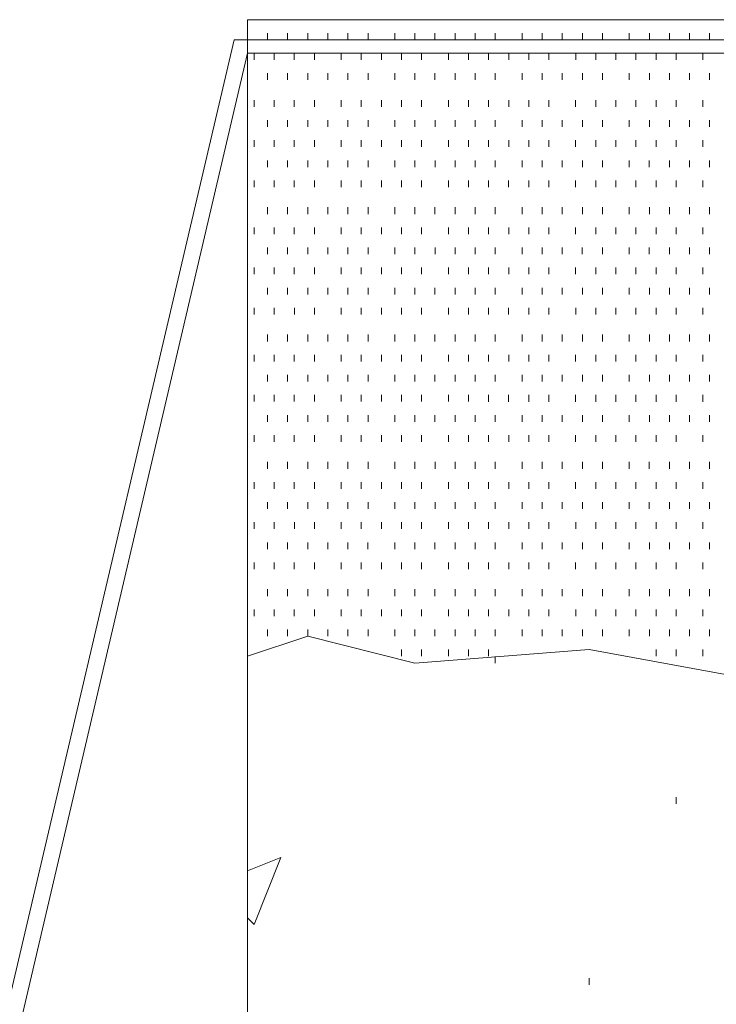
# Model space of a CAD drawing. Extents: x 309 to 1068, y 854 to 1368.
# Tile 23 of 82: x 456 to 463, y 957 to 967. Entities that reach past the tile are written whole.
import ezdxf

# ---------------------------------------------------------------- set-up
doc = ezdxf.new("R2010")
doc.units = 0
doc.layers.add('PDF_Geometry', color=7, linetype='CONTINUOUS', true_color=0xffffff)

msp = doc.modelspace()

# ---------------------------------------------------------------- linework, layer by layer
at = {"layer": 'PDF_Geometry', "color": 0, "lineweight": 15}
for points in [[(458.442663, 946.92664), (458.442663, 966.965234)], [(458.305422, 966.759312), (453.913234, 948.024781), (451.23714, 948.024781)], [(458.442523, 966.622055), (470.040336, 966.622055), (470.040336, 966.759398), (458.305649, 966.759398)], [(451.168457, 947.88739), (454.050801, 947.88739), (458.442519, 966.62192)]]:
    msp.add_lwpolyline(points, dxfattribs=at)
at = {"layer": 'PDF_Geometry', "color": 0, "lineweight": 20}
for points in [[(490.42182, 966.965084), (458.442757, 966.965084)], [(458.442665, 960.445907), (459.060477, 960.651688), (460.15829, 960.37747), (461.942352, 960.514345), (463.452196, 960.240126), (465.099384, 960.37747), (465.785634, 960.583251), (466.952352, 960.240126), (468.667977, 960.514345), (469.76579, 960.240126), (471.13829, 960.37747), (472.373446, 960.240126), (474.089072, 960.514345), (475.73626, 960.240126), (477.589228, 960.514345), (479.37329, 960.240126), (480.677351, 960.583251)]]:
    msp.add_lwpolyline(points, dxfattribs=at)
at = {"layer": 'PDF_Geometry', "color": 252, "lineweight": 9}
for points in [[(458.648537, 966.759453), (458.648537, 966.82789)], [(458.854316, 966.759453), (458.854316, 966.82789)], [(459.060098, 966.759453), (459.060098, 966.82789)], [(459.265878, 966.759453), (459.265878, 966.82789)], [(459.472129, 966.759453), (459.472129, 966.82789)], [(459.677911, 966.759453), (459.677911, 966.82789)], [(459.952598, 966.759453), (459.952598, 966.82789)], [(460.158381, 966.759453), (460.158381, 966.82789)], [(460.36416, 966.759453), (460.36416, 966.82789)], [(460.569943, 966.759453), (460.569943, 966.82789)], [(460.775722, 966.759453), (460.775722, 966.82789)], [(460.981504, 966.759453), (460.981504, 966.82789)], [(461.256191, 966.759453), (461.256191, 966.82789)], [(461.461974, 966.759453), (461.461974, 966.82789)], [(461.668222, 966.759453), (461.668222, 966.82789)], [(461.874004, 966.759453), (461.874004, 966.82789)], [(462.079787, 966.759453), (462.079787, 966.82789)], [(462.354473, 966.759453), (462.354473, 966.82789)], [(462.560253, 966.759453), (462.560253, 966.82789)], [(462.766035, 966.759453), (462.766035, 966.82789)], [(462.971816, 966.759453), (462.971816, 966.82789)], [(463.177599, 966.759453), (463.177599, 966.82789)], [(458.511099, 966.553531), (458.511099, 966.621968)], [(458.717348, 966.553531), (458.717348, 966.621968)], [(458.923129, 966.553531), (458.923129, 966.621968)], [(459.128912, 966.553531), (459.128912, 966.621968)], [(459.403599, 966.553531), (459.403599, 966.621968)], [(459.609379, 966.553531), (459.609379, 966.621968)], [(459.815162, 966.553531), (459.815162, 966.621968)], [(460.020943, 966.553531), (460.020943, 966.621968)], [(460.226724, 966.553531), (460.226724, 966.621968)], [(460.501411, 966.553531), (460.501411, 966.621968)], [(460.707193, 966.553531), (460.707193, 966.621968)], [(460.912974, 966.553531), (460.912974, 966.621968)], [(461.119224, 966.553531), (461.119224, 966.621968)], [(461.325004, 966.553531), (461.325004, 966.621968)], [(461.530787, 966.553531), (461.530787, 966.621968)], [(461.805474, 966.553531), (461.805474, 966.621968)], [(462.011254, 966.553531), (462.011254, 966.621968)], [(462.217036, 966.553531), (462.217036, 966.621968)], [(462.422818, 966.553531), (462.422818, 966.621968)], [(462.628599, 966.553531), (462.628599, 966.621968)], [(462.834848, 966.553531), (462.834848, 966.621968)], [(463.109537, 966.553531), (463.109537, 966.621968)], [(458.648548, 966.347695), (458.648548, 966.416132)], [(458.85433, 966.347695), (458.85433, 966.416132)], [(459.060578, 966.347695), (459.060578, 966.416132)], [(459.265892, 966.347695), (459.265892, 966.416132)], [(459.472141, 966.347695), (459.472141, 966.416132)], [(459.677924, 966.347695), (459.677924, 966.416132)], [(459.952611, 966.347695), (459.952611, 966.416132)], [(460.158392, 966.347695), (460.158392, 966.416132)], [(460.364173, 966.347695), (460.364173, 966.416132)], [(460.569955, 966.347695), (460.569955, 966.416132)], [(460.776204, 966.347695), (460.776204, 966.416132)], [(460.981517, 966.347695), (460.981517, 966.416132)], [(461.256204, 966.347695), (461.256204, 966.416132)], [(461.462455, 966.347695), (461.462455, 966.416132)], [(461.668236, 966.347695), (461.668236, 966.416132)], [(461.874016, 966.347695), (461.874016, 966.416132)], [(462.079798, 966.347695), (462.079798, 966.416132)], [(462.354486, 966.347695), (462.354486, 966.416132)], [(462.560267, 966.347695), (462.560267, 966.416132)], [(462.766048, 966.347695), (462.766048, 966.416132)], [(462.971829, 966.347695), (462.971829, 966.416132)], [(463.17808, 966.347695), (463.17808, 966.416132)], [(458.511469, 966.07288), (458.511469, 966.141787)], [(458.717248, 966.07288), (458.717248, 966.141787)], [(458.923031, 966.07288), (458.923031, 966.141787)], [(459.128813, 966.07288), (459.128813, 966.141787)], [(459.4035, 966.07288), (459.4035, 966.141787)], [(459.609279, 966.07288), (459.609279, 966.141787)], [(459.81553, 966.07288), (459.81553, 966.141787)], [(460.020845, 966.07288), (460.020845, 966.141787)], [(460.227092, 966.07288), (460.227092, 966.141787)], [(460.501779, 966.07288), (460.501779, 966.141787)], [(460.707093, 966.07288), (460.707093, 966.141787)], [(460.912876, 966.07288), (460.912876, 966.141787)], [(461.119123, 966.07288), (461.119123, 966.141787)], [(461.324906, 966.07288), (461.324906, 966.141787)], [(461.531157, 966.07288), (461.531157, 966.141787)], [(461.805375, 966.07288), (461.805375, 966.141787)], [(462.011154, 966.07288), (462.011154, 966.141787)], [(462.217406, 966.07288), (462.217406, 966.141787)], [(462.42272, 966.07288), (462.42272, 966.141787)], [(462.628499, 966.07288), (462.628499, 966.141787)], [(462.83475, 966.07288), (462.83475, 966.141787)], [(463.109437, 966.07288), (463.109437, 966.141787)], [(458.648773, 965.867272), (458.648773, 965.935709)], [(458.854554, 965.867272), (458.854554, 965.935709)], [(459.060335, 965.867272), (459.060335, 965.935709)], [(459.266115, 965.867272), (459.266115, 965.935709)], [(459.472367, 965.867272), (459.472367, 965.935709)], [(459.678148, 965.867272), (459.678148, 965.935709)], [(459.952366, 965.867272), (459.952366, 965.935709)], [(460.158615, 965.867272), (460.158615, 965.935709)], [(460.364398, 965.867272), (460.364398, 965.935709)], [(460.570179, 965.867272), (460.570179, 965.935709)], [(460.77596, 965.867272), (460.77596, 965.935709)], [(460.98174, 965.867272), (460.98174, 965.935709)], [(461.256429, 965.867272), (461.256429, 965.935709)], [(461.46221, 965.867272), (461.46221, 965.935709)], [(461.667991, 965.867272), (461.667991, 965.935709)], [(461.87424, 965.867272), (461.87424, 965.935709)], [(462.080023, 965.867272), (462.080023, 965.935709)], [(462.354241, 965.867272), (462.354241, 965.935709)], [(462.56049, 965.867272), (462.56049, 965.935709)], [(462.766271, 965.867272), (462.766271, 965.935709)], [(462.972054, 965.867272), (462.972054, 965.935709)], [(463.177835, 965.867272), (463.177835, 965.935709)], [(458.511522, 965.661507), (458.511522, 965.729944)], [(458.717301, 965.661507), (458.717301, 965.729944)], [(458.923084, 965.661507), (458.923084, 965.729944)], [(459.128867, 965.661507), (459.128867, 965.729944)], [(459.403554, 965.661507), (459.403554, 965.729944)], [(459.609333, 965.661507), (459.609333, 965.729944)], [(459.815115, 965.661507), (459.815115, 965.729944)], [(460.020898, 965.661507), (460.020898, 965.729944)], [(460.227146, 965.661507), (460.227146, 965.729944)], [(460.501364, 965.661507), (460.501364, 965.729944)], [(460.707147, 965.661507), (460.707147, 965.729944)], [(460.913398, 965.661507), (460.913398, 965.729944)], [(461.119177, 965.661507), (461.119177, 965.729944)], [(461.32496, 965.661507), (461.32496, 965.729944)], [(461.530738, 965.661507), (461.530738, 965.729944)], [(461.805429, 965.661507), (461.805429, 965.729944)], [(462.011208, 965.661507), (462.011208, 965.729944)], [(462.216991, 965.661507), (462.216991, 965.729944)], [(462.42277, 965.661507), (462.42277, 965.729944)], [(462.629021, 965.661507), (462.629021, 965.729944)], [(462.834804, 965.661507), (462.834804, 965.729944)], [(463.109022, 965.661507), (463.109022, 965.729944)], [(458.648811, 965.455527), (458.648811, 965.523965)], [(458.854123, 965.455527), (458.854123, 965.523965)], [(459.060372, 965.455527), (459.060372, 965.523965)], [(459.266153, 965.455527), (459.266153, 965.523965)], [(459.471936, 965.455527), (459.471936, 965.523965)], [(459.678185, 965.455527), (459.678185, 965.523965)], [(459.952403, 965.455527), (459.952403, 965.523965)], [(460.158184, 965.455527), (460.158184, 965.523965)], [(460.364436, 965.455527), (460.364436, 965.523965)], [(460.569748, 965.455527), (460.569748, 965.523965)], [(460.775997, 965.455527), (460.775997, 965.523965)], [(460.981778, 965.455527), (460.981778, 965.523965)], [(461.255998, 965.455527), (461.255998, 965.523965)], [(461.462248, 965.455527), (461.462248, 965.523965)], [(461.668125, 965.45553), (461.668125, 965.523967)], [(461.873906, 965.45553), (461.873906, 965.523967)], [(462.079687, 965.45553), (462.079687, 965.523967)], [(462.354375, 965.45553), (462.354375, 965.523967)], [(462.560156, 965.45553), (462.560156, 965.523967)], [(462.765937, 965.45553), (462.765937, 965.523967)], [(462.972187, 965.45553), (462.972187, 965.523967)], [(463.177969, 965.45553), (463.177969, 965.523967)], [(458.511383, 965.249748), (458.511383, 965.318186)], [(458.717162, 965.249748), (458.717162, 965.318186)], [(458.922945, 965.249748), (458.922945, 965.318186)], [(459.128724, 965.249748), (459.128724, 965.318186)], [(459.403414, 965.249748), (459.403414, 965.318186)], [(459.609193, 965.249748), (459.609193, 965.318186)], [(459.815444, 965.249748), (459.815444, 965.318186)], [(460.020755, 965.249748), (460.020755, 965.318186)], [(460.227006, 965.249748), (460.227006, 965.318186)], [(460.501225, 965.249748), (460.501225, 965.318186)], [(460.707007, 965.249748), (460.707007, 965.318186)], [(460.913258, 965.249748), (460.913258, 965.318186)], [(461.119038, 965.249748), (461.119038, 965.318186)], [(461.32482, 965.249748), (461.32482, 965.318186)], [(461.531067, 965.249748), (461.531067, 965.318186)], [(461.805289, 965.249748), (461.805289, 965.318186)], [(462.011068, 965.249748), (462.011068, 965.318186)], [(462.216851, 965.249748), (462.216851, 965.318186)], [(462.42263, 965.249748), (462.42263, 965.318186)], [(462.628881, 965.249748), (462.628881, 965.318186)], [(462.834664, 965.249748), (462.834664, 965.318186)], [(463.109351, 965.249748), (463.109351, 965.318186)], [(458.648668, 964.97492), (458.648668, 965.043826)], [(458.85445, 964.97492), (458.85445, 965.043826)], [(459.060231, 964.97492), (459.060231, 965.043826)], [(459.26648, 964.97492), (459.26648, 965.043826)], [(459.472261, 964.97492), (459.472261, 965.043826)], [(459.678044, 964.97492), (459.678044, 965.043826)], [(459.952731, 964.97492), (459.952731, 965.043826)], [(460.158511, 964.97492), (460.158511, 965.043826)], [(460.364292, 964.97492), (460.364292, 965.043826)], [(460.570075, 964.97492), (460.570075, 965.043826)], [(460.775856, 964.97492), (460.775856, 965.043826)], [(460.982105, 964.97492), (460.982105, 965.043826)], [(461.256323, 964.97492), (461.256323, 965.043826)], [(461.462106, 964.97492), (461.462106, 965.043826)], [(461.668356, 964.97492), (461.668356, 965.043826)], [(461.874136, 964.97492), (461.874136, 965.043826)], [(462.079918, 964.97492), (462.079918, 965.043826)], [(462.354606, 964.97492), (462.354606, 965.043826)], [(462.560387, 964.97492), (462.560387, 965.043826)], [(462.766169, 964.97492), (462.766169, 965.043826)], [(462.971949, 964.97492), (462.971949, 965.043826)], [(463.17773, 964.97492), (463.17773, 965.043826)], [(458.511522, 964.769325), (458.511522, 964.837763)], [(458.717301, 964.769325), (458.717301, 964.837763)], [(458.923084, 964.769325), (458.923084, 964.837763)], [(459.128867, 964.769325), (459.128867, 964.837763)], [(459.403554, 964.769325), (459.403554, 964.837763)], [(459.609333, 964.769325), (459.609333, 964.837763)], [(459.815115, 964.769325), (459.815115, 964.837763)], [(460.020898, 964.769325), (460.020898, 964.837763)], [(460.227146, 964.769325), (460.227146, 964.837763)], [(460.501364, 964.769325), (460.501364, 964.837763)], [(460.707147, 964.769325), (460.707147, 964.837763)], [(460.913398, 964.769325), (460.913398, 964.837763)], [(461.119177, 964.769325), (461.119177, 964.837763)], [(461.32496, 964.769325), (461.32496, 964.837763)], [(461.530738, 964.769325), (461.530738, 964.837763)], [(461.805429, 964.769325), (461.805429, 964.837763)], [(462.011208, 964.769325), (462.011208, 964.837763)], [(462.216991, 964.769325), (462.216991, 964.837763)], [(462.42277, 964.769325), (462.42277, 964.837763)], [(462.629021, 964.769325), (462.629021, 964.837763)], [(462.834804, 964.769325), (462.834804, 964.837763)], [(463.109022, 964.769325), (463.109022, 964.837763)], [(458.648718, 964.563403), (458.648718, 964.631841)], [(458.85403, 964.563403), (458.85403, 964.631841)], [(459.060279, 964.563403), (459.060279, 964.631841)], [(459.26606, 964.563403), (459.26606, 964.631841)], [(459.472311, 964.563403), (459.472311, 964.631841)], [(459.678092, 964.563403), (459.678092, 964.631841)], [(459.95231, 964.563403), (459.95231, 964.631841)], [(460.158091, 964.563403), (460.158091, 964.631841)], [(460.364343, 964.563403), (460.364343, 964.631841)], [(460.569655, 964.563403), (460.569655, 964.631841)], [(460.775904, 964.563403), (460.775904, 964.631841)], [(460.981685, 964.563403), (460.981685, 964.631841)], [(461.255905, 964.563403), (461.255905, 964.631841)], [(461.462155, 964.563403), (461.462155, 964.631841)], [(461.667935, 964.563403), (461.667935, 964.631841)], [(461.873716, 964.563403), (461.873716, 964.631841)], [(462.079968, 964.563403), (462.079968, 964.631841)], [(462.354654, 964.563403), (462.354654, 964.631841)], [(462.559967, 964.563403), (462.559967, 964.631841)], [(462.766218, 964.563403), (462.766218, 964.631841)], [(462.971998, 964.563403), (462.971998, 964.631841)], [(463.17778, 964.563403), (463.17778, 964.631841)], [(458.511437, 964.357567), (458.511437, 964.426004)], [(458.717218, 964.357567), (458.717218, 964.426004)], [(458.922998, 964.357567), (458.922998, 964.426004)], [(459.129248, 964.357567), (459.129248, 964.426004)], [(459.403468, 964.357567), (459.403468, 964.426004)], [(459.609249, 964.357567), (459.609249, 964.426004)], [(459.815498, 964.357567), (459.815498, 964.426004)], [(460.021279, 964.357567), (460.021279, 964.426004)], [(460.227062, 964.357567), (460.227062, 964.426004)], [(460.501748, 964.357567), (460.501748, 964.426004)], [(460.707529, 964.357567), (460.707529, 964.426004)], [(460.91331, 964.357567), (460.91331, 964.426004)], [(461.119093, 964.357567), (461.119093, 964.426004)], [(461.324874, 964.357567), (461.324874, 964.426004)], [(461.531123, 964.357567), (461.531123, 964.426004)], [(461.805341, 964.357567), (461.805341, 964.426004)], [(462.011124, 964.357567), (462.011124, 964.426004)], [(462.217373, 964.357567), (462.217373, 964.426004)], [(462.423154, 964.357567), (462.423154, 964.426004)], [(462.628935, 964.357567), (462.628935, 964.426004)], [(462.834718, 964.357567), (462.834718, 964.426004)], [(463.109405, 964.357567), (463.109405, 964.426004)], [(458.648585, 964.151659), (458.648585, 964.220097)], [(458.854366, 964.151659), (458.854366, 964.220097)], [(459.060147, 964.151659), (459.060147, 964.220097)], [(459.26593, 964.151659), (459.26593, 964.220097)], [(459.472179, 964.151659), (459.472179, 964.220097)], [(459.67796, 964.151659), (459.67796, 964.220097)], [(459.952178, 964.151659), (459.952178, 964.220097)], [(460.158429, 964.151659), (460.158429, 964.220097)], [(460.36421, 964.151659), (460.36421, 964.220097)], [(460.569991, 964.151659), (460.569991, 964.220097)], [(460.775772, 964.151659), (460.775772, 964.220097)], [(460.981555, 964.151659), (460.981555, 964.220097)], [(461.256241, 964.151659), (461.256241, 964.220097)], [(461.462022, 964.151659), (461.462022, 964.220097)], [(461.668273, 964.151659), (461.668273, 964.220097)], [(461.874054, 964.151659), (461.874054, 964.220097)], [(462.079835, 964.151659), (462.079835, 964.220097)], [(462.354053, 964.151659), (462.354053, 964.220097)], [(462.560305, 964.151659), (462.560305, 964.220097)], [(462.766086, 964.151659), (462.766086, 964.220097)], [(462.971866, 964.151659), (462.971866, 964.220097)], [(463.177647, 964.151659), (463.177647, 964.220097)], [(458.511716, 963.945866), (458.511716, 964.014303)], [(458.717028, 963.945866), (458.717028, 964.014303)], [(458.923277, 963.945866), (458.923277, 964.014303)], [(459.129058, 963.945866), (459.129058, 964.014303)], [(459.403278, 963.945866), (459.403278, 964.014303)], [(459.609059, 963.945866), (459.609059, 964.014303)], [(459.815309, 963.945866), (459.815309, 964.014303)], [(460.021089, 963.945866), (460.021089, 964.014303)], [(460.227341, 963.945866), (460.227341, 964.014303)], [(460.501559, 963.945866), (460.501559, 964.014303)], [(460.70734, 963.945866), (460.70734, 964.014303)], [(460.913122, 963.945866), (460.913122, 964.014303)], [(461.118903, 963.945866), (461.118903, 964.014303)], [(461.324684, 963.945866), (461.324684, 964.014303)], [(461.530934, 963.945866), (461.530934, 964.014303)], [(461.805622, 963.945866), (461.805622, 964.014303)], [(462.010935, 963.945866), (462.010935, 964.014303)], [(462.217184, 963.945866), (462.217184, 964.014303)], [(462.422965, 963.945866), (462.422965, 964.014303)], [(462.628747, 963.945866), (462.628747, 964.014303)], [(462.834528, 963.945866), (462.834528, 964.014303)], [(463.109215, 963.945866), (463.109215, 964.014303)], [(458.648684, 963.670994), (458.648684, 963.739901)], [(458.854463, 963.670994), (458.854463, 963.739901)], [(459.060245, 963.670994), (459.060245, 963.739901)], [(459.266024, 963.670994), (459.266024, 963.739901)], [(459.472276, 963.670994), (459.472276, 963.739901)], [(459.678058, 963.670994), (459.678058, 963.739901)], [(459.952745, 963.670994), (459.952745, 963.739901)], [(460.158524, 963.670994), (460.158524, 963.739901)], [(460.364307, 963.670994), (460.364307, 963.739901)], [(460.570088, 963.670994), (460.570088, 963.739901)], [(460.77587, 963.670994), (460.77587, 963.739901)], [(460.981651, 963.670994), (460.981651, 963.739901)], [(461.256338, 963.670994), (461.256338, 963.739901)], [(461.462119, 963.670994), (461.462119, 963.739901)], [(461.66837, 963.670994), (461.66837, 963.739901)], [(461.874151, 963.670994), (461.874151, 963.739901)], [(462.079931, 963.670994), (462.079931, 963.739901)], [(462.35415, 963.670994), (462.35415, 963.739901)], [(462.560401, 963.670994), (462.560401, 963.739901)], [(462.766182, 963.670994), (462.766182, 963.739901)], [(462.971963, 963.670994), (462.971963, 963.739901)], [(463.177744, 963.670994), (463.177744, 963.739901)], [(458.511387, 963.465402), (458.511387, 963.53384)], [(458.717168, 963.465402), (458.717168, 963.53384)], [(458.922949, 963.465402), (458.922949, 963.53384)], [(459.129199, 963.465402), (459.129199, 963.53384)], [(459.403418, 963.465402), (459.403418, 963.53384)], [(459.609199, 963.465402), (459.609199, 963.53384)], [(459.815449, 963.465402), (459.815449, 963.53384)], [(460.02123, 963.465402), (460.02123, 963.53384)], [(460.227012, 963.465402), (460.227012, 963.53384)], [(460.501699, 963.465402), (460.501699, 963.53384)], [(460.70748, 963.465402), (460.70748, 963.53384)], [(460.913262, 963.465402), (460.913262, 963.53384)], [(461.119043, 963.465402), (461.119043, 963.53384)], [(461.324824, 963.465402), (461.324824, 963.53384)], [(461.531074, 963.465402), (461.531074, 963.53384)], [(461.805293, 963.465402), (461.805293, 963.53384)], [(462.011074, 963.465402), (462.011074, 963.53384)], [(462.217324, 963.465402), (462.217324, 963.53384)], [(462.423105, 963.465402), (462.423105, 963.53384)], [(462.628887, 963.465402), (462.628887, 963.53384)], [(462.834668, 963.465402), (462.834668, 963.53384)], [(463.109355, 963.465402), (463.109355, 963.53384)], [(458.648537, 963.259621), (458.648537, 963.328058)], [(458.854316, 963.259621), (458.854316, 963.328058)], [(459.060098, 963.259621), (459.060098, 963.328058)], [(459.265878, 963.259621), (459.265878, 963.328058)], [(459.472129, 963.259621), (459.472129, 963.328058)], [(459.677911, 963.259621), (459.677911, 963.328058)], [(459.952598, 963.259621), (459.952598, 963.328058)], [(460.158381, 963.259621), (460.158381, 963.328058)], [(460.36416, 963.259621), (460.36416, 963.328058)], [(460.569943, 963.259621), (460.569943, 963.328058)], [(460.775722, 963.259621), (460.775722, 963.328058)], [(460.981504, 963.259621), (460.981504, 963.328058)], [(461.256191, 963.259621), (461.256191, 963.328058)], [(461.461974, 963.259621), (461.461974, 963.328058)], [(461.668222, 963.259621), (461.668222, 963.328058)], [(461.874004, 963.259621), (461.874004, 963.328058)], [(462.079787, 963.259621), (462.079787, 963.328058)], [(462.354473, 963.259621), (462.354473, 963.328058)], [(462.560253, 963.259621), (462.560253, 963.328058)], [(462.766035, 963.259621), (462.766035, 963.328058)], [(462.971816, 963.259621), (462.971816, 963.328058)], [(463.177599, 963.259621), (463.177599, 963.328058)], [(458.51156, 963.053699), (458.51156, 963.122136)], [(458.717341, 963.053699), (458.717341, 963.122136)], [(458.923123, 963.053699), (458.923123, 963.122136)], [(459.128903, 963.053699), (459.128903, 963.122136)], [(459.403591, 963.053699), (459.403591, 963.122136)], [(459.609373, 963.053699), (459.609373, 963.122136)], [(459.815154, 963.053699), (459.815154, 963.122136)], [(460.020935, 963.053699), (460.020935, 963.122136)], [(460.227185, 963.053699), (460.227185, 963.122136)], [(460.501404, 963.053699), (460.501404, 963.122136)], [(460.707185, 963.053699), (460.707185, 963.122136)], [(460.913215, 963.053558), (460.913215, 963.121995)], [(461.118997, 963.053558), (461.118997, 963.121995)], [(461.324778, 963.053558), (461.324778, 963.121995)], [(461.531028, 963.053558), (461.531028, 963.121995)], [(461.805247, 963.053558), (461.805247, 963.121995)], [(462.011028, 963.053558), (462.011028, 963.121995)], [(462.217278, 963.053558), (462.217278, 963.121995)], [(462.423059, 963.053558), (462.423059, 963.121995)], [(462.62884, 963.053558), (462.62884, 963.121995)], [(462.834622, 963.053558), (462.834622, 963.121995)], [(463.109309, 963.053558), (463.109309, 963.121995)], [(458.648634, 962.847777), (458.648634, 962.916214)], [(458.854413, 962.847777), (458.854413, 962.916214)], [(459.060195, 962.847777), (459.060195, 962.916214)], [(459.265974, 962.847777), (459.265974, 962.916214)], [(459.472226, 962.847777), (459.472226, 962.916214)], [(459.678008, 962.847777), (459.678008, 962.916214)], [(459.952227, 962.847777), (459.952227, 962.916214)], [(460.158477, 962.847777), (460.158477, 962.916214)], [(460.364257, 962.847777), (460.364257, 962.916214)], [(460.570039, 962.847777), (460.570039, 962.916214)], [(460.775818, 962.847777), (460.775818, 962.916214)], [(460.981601, 962.847777), (460.981601, 962.916214)], [(461.256288, 962.847777), (461.256288, 962.916214)], [(461.46207, 962.847777), (461.46207, 962.916214)], [(461.66785, 962.847777), (461.66785, 962.916214)], [(461.874101, 962.847777), (461.874101, 962.916214)], [(462.079883, 962.847777), (462.079883, 962.916214)], [(462.354102, 962.847777), (462.354102, 962.916214)], [(462.560353, 962.847777), (462.560353, 962.916214)], [(462.766132, 962.847777), (462.766132, 962.916214)], [(462.971914, 962.847777), (462.971914, 962.916214)], [(463.177693, 962.847777), (463.177693, 962.916214)], [(458.511428, 962.641955), (458.511428, 962.710392)], [(458.717209, 962.641955), (458.717209, 962.710392)], [(458.922991, 962.641955), (458.922991, 962.710392)], [(459.128772, 962.641955), (459.128772, 962.710392)], [(459.403459, 962.641955), (459.403459, 962.710392)], [(459.60924, 962.641955), (459.60924, 962.710392)], [(459.815491, 962.641955), (459.815491, 962.710392)], [(460.020804, 962.641955), (460.020804, 962.710392)], [(460.227053, 962.641955), (460.227053, 962.710392)], [(460.501741, 962.641955), (460.501741, 962.710392)], [(460.707054, 962.641955), (460.707054, 962.710392)], [(460.913303, 962.641955), (460.913303, 962.710392)], [(461.119084, 962.641955), (461.119084, 962.710392)], [(461.324866, 962.641955), (461.324866, 962.710392)], [(461.531116, 962.641955), (461.531116, 962.710392)], [(461.805334, 962.641955), (461.805334, 962.710392)], [(462.011116, 962.641955), (462.011116, 962.710392)], [(462.217365, 962.641955), (462.217365, 962.710392)], [(462.422678, 962.641955), (462.422678, 962.710392)], [(462.628928, 962.641955), (462.628928, 962.710392)], [(462.83471, 962.641955), (462.83471, 962.710392)], [(463.109396, 962.641955), (463.109396, 962.710392)], [(458.648773, 962.367112), (458.648773, 962.436018)], [(458.854084, 962.367112), (458.854084, 962.436018)], [(459.060335, 962.367112), (459.060335, 962.436018)], [(459.266117, 962.367112), (459.266117, 962.436018)], [(459.472365, 962.367112), (459.472365, 962.436018)], [(459.678148, 962.367112), (459.678148, 962.436018)], [(459.952366, 962.367112), (459.952366, 962.436018)], [(460.158148, 962.367112), (460.158148, 962.436018)], [(460.364396, 962.367112), (460.364396, 962.436018)], [(460.56971, 962.367112), (460.56971, 962.436018)], [(460.775958, 962.367112), (460.775958, 962.436018)], [(460.98174, 962.367112), (460.98174, 962.436018)], [(461.255959, 962.367112), (461.255959, 962.436018)], [(461.46221, 962.367112), (461.46221, 962.436018)], [(461.667989, 962.367112), (461.667989, 962.436018)], [(461.873772, 962.367112), (461.873772, 962.436018)], [(462.080023, 962.367112), (462.080023, 962.436018)], [(462.354241, 962.367112), (462.354241, 962.436018)], [(462.560024, 962.367112), (462.560024, 962.436018)], [(462.766272, 962.367112), (462.766272, 962.436018)], [(462.971585, 962.367112), (462.971585, 962.436018)], [(463.177833, 962.367112), (463.177833, 962.436018)], [(458.511521, 962.161532), (458.511521, 962.229969)], [(458.717302, 962.161532), (458.717302, 962.229969)], [(458.923082, 962.161532), (458.923082, 962.229969)], [(459.128863, 962.161532), (459.128863, 962.229969)], [(459.403552, 962.161532), (459.403552, 962.229969)], [(459.609333, 962.161532), (459.609333, 962.229969)], [(459.815114, 962.161532), (459.815114, 962.229969)], [(460.020894, 962.161532), (460.020894, 962.229969)], [(460.227146, 962.161532), (460.227146, 962.229969)], [(460.501364, 962.161532), (460.501364, 962.229969)], [(460.707145, 962.161532), (460.707145, 962.229969)], [(460.913394, 962.161532), (460.913394, 962.229969)], [(461.119177, 962.161532), (461.119177, 962.229969)], [(461.324958, 962.161532), (461.324958, 962.229969)], [(461.530739, 962.161532), (461.530739, 962.229969)], [(461.805425, 962.161532), (461.805425, 962.229969)], [(462.011208, 962.161532), (462.011208, 962.229969)], [(462.216989, 962.161532), (462.216989, 962.229969)], [(462.42277, 962.161532), (462.42277, 962.229969)], [(462.629019, 962.161532), (462.629019, 962.229969)], [(462.834802, 962.161532), (462.834802, 962.229969)], [(463.10902, 962.161532), (463.10902, 962.229969)], [(458.648869, 961.955738), (458.648869, 962.024176)], [(458.854182, 961.955738), (458.854182, 962.024176)], [(459.060431, 961.955738), (459.060431, 962.024176)], [(459.266212, 961.955738), (459.266212, 962.024176)], [(459.471995, 961.955738), (459.471995, 962.024176)], [(459.678244, 961.955738), (459.678244, 962.024176)], [(459.952462, 961.955738), (459.952462, 962.024176)], [(460.158244, 961.955738), (460.158244, 962.024176)], [(460.364494, 961.955738), (460.364494, 962.024176)], [(460.569807, 961.955738), (460.569807, 962.024176)], [(460.776056, 961.955738), (460.776056, 962.024176)], [(460.981837, 961.955738), (460.981837, 962.024176)], [(461.256057, 961.955738), (461.256057, 962.024176)], [(461.462306, 961.955738), (461.462306, 962.024176)], [(461.668087, 961.955738), (461.668087, 962.024176)], [(461.873868, 961.955738), (461.873868, 962.024176)], [(462.080119, 961.955738), (462.080119, 962.024176)], [(462.354338, 961.955738), (462.354338, 962.024176)], [(462.560119, 961.955738), (462.560119, 962.024176)], [(462.76637, 961.955738), (462.76637, 962.024176)], [(462.971682, 961.955738), (462.971682, 962.024176)], [(463.177931, 961.955738), (463.177931, 962.024176)], [(458.511149, 961.74983), (458.511149, 961.818268)], [(458.717398, 961.74983), (458.717398, 961.818268)], [(458.923179, 961.74983), (458.923179, 961.818268)], [(459.12896, 961.74983), (459.12896, 961.818268)], [(459.403648, 961.74983), (459.403648, 961.818268)], [(459.609429, 961.74983), (459.609429, 961.818268)], [(459.81521, 961.74983), (459.81521, 961.818268)], [(460.020991, 961.74983), (460.020991, 961.818268)], [(460.226774, 961.74983), (460.226774, 961.818268)], [(460.501461, 961.74983), (460.501461, 961.818268)], [(460.707241, 961.74983), (460.707241, 961.818268)], [(460.913493, 961.74983), (460.913493, 961.818268)], [(461.119273, 961.74983), (461.119273, 961.818268)], [(461.325054, 961.74983), (461.325054, 961.818268)], [(461.530835, 961.74983), (461.530835, 961.818268)], [(461.805524, 961.74983), (461.805524, 961.818268)], [(462.011305, 961.74983), (462.011305, 961.818268)], [(462.217086, 961.74983), (462.217086, 961.818268)], [(462.422866, 961.74983), (462.422866, 961.818268)], [(462.629118, 961.74983), (462.629118, 961.818268)], [(462.834898, 961.74983), (462.834898, 961.818268)], [(463.109117, 961.74983), (463.109117, 961.818268)], [(458.648483, 961.543994), (458.648483, 961.612432)], [(458.854264, 961.543994), (458.854264, 961.612432)], [(459.060514, 961.543994), (459.060514, 961.612432)], [(459.266294, 961.543994), (459.266294, 961.612432)], [(459.472077, 961.543994), (459.472077, 961.612432)], [(459.677858, 961.543994), (459.677858, 961.612432)], [(459.952545, 961.543994), (459.952545, 961.612432)], [(460.158327, 961.543994), (460.158327, 961.612432)], [(460.364108, 961.543994), (460.364108, 961.612432)], [(460.569889, 961.543994), (460.569889, 961.612432)], [(460.776139, 961.543994), (460.776139, 961.612432)], [(460.981921, 961.543994), (460.981921, 961.612432)], [(461.256139, 961.543994), (461.256139, 961.612432)], [(461.462389, 961.543994), (461.462389, 961.612432)], [(461.66817, 961.543994), (461.66817, 961.612432)], [(461.873952, 961.543994), (461.873952, 961.612432)], [(462.079733, 961.543994), (462.079733, 961.612432)], [(462.35442, 961.543994), (462.35442, 961.612432)], [(462.560201, 961.543994), (462.560201, 961.612432)], [(462.765984, 961.543994), (462.765984, 961.612432)], [(462.971764, 961.543994), (462.971764, 961.612432)], [(463.178014, 961.543994), (463.178014, 961.612432)], [(458.511469, 961.338072), (458.511469, 961.406509)], [(458.717252, 961.338072), (458.717252, 961.406509)], [(458.923034, 961.338072), (458.923034, 961.406509)], [(459.128813, 961.338072), (459.128813, 961.406509)], [(459.4035, 961.338072), (459.4035, 961.406509)], [(459.609283, 961.338072), (459.609283, 961.406509)], [(459.815532, 961.338072), (459.815532, 961.406509)], [(460.020846, 961.338072), (460.020846, 961.406509)], [(460.227095, 961.338072), (460.227095, 961.406509)], [(460.501782, 961.338072), (460.501782, 961.406509)], [(460.707095, 961.338072), (460.707095, 961.406509)], [(460.913346, 961.338072), (460.913346, 961.406509)], [(461.119127, 961.338072), (461.119127, 961.406509)], [(461.324907, 961.338072), (461.324907, 961.406509)], [(461.531157, 961.338072), (461.531157, 961.406509)], [(461.805377, 961.338072), (461.805377, 961.406509)], [(462.011158, 961.338072), (462.011158, 961.406509)], [(462.217407, 961.338072), (462.217407, 961.406509)], [(462.42272, 961.338072), (462.42272, 961.406509)], [(462.628971, 961.338072), (462.628971, 961.406509)], [(462.834752, 961.338072), (462.834752, 961.406509)], [(463.109439, 961.338072), (463.109439, 961.406509)], [(458.648637, 961.063258), (458.648637, 961.132164)], [(458.854418, 961.063258), (458.854418, 961.132164)], [(459.060667, 961.063258), (459.060667, 961.132164)], [(459.26598, 961.063258), (459.26598, 961.132164)], [(459.472231, 961.063258), (459.472231, 961.132164)], [(459.678012, 961.063258), (459.678012, 961.132164)], [(459.952698, 961.063258), (459.952698, 961.132164)], [(460.158481, 961.063258), (460.158481, 961.132164)], [(460.364262, 961.063258), (460.364262, 961.132164)], [(460.570043, 961.063258), (460.570043, 961.132164)], [(460.776292, 961.063258), (460.776292, 961.132164)], [(460.981606, 961.063258), (460.981606, 961.132164)], [(461.256293, 961.063258), (461.256293, 961.132164)], [(461.462543, 961.063258), (461.462543, 961.132164)], [(461.668323, 961.063258), (461.668323, 961.132164)], [(461.874106, 961.063258), (461.874106, 961.132164)], [(462.079887, 961.063258), (462.079887, 961.132164)], [(462.354574, 961.063258), (462.354574, 961.132164)], [(462.560356, 961.063258), (462.560356, 961.132164)], [(462.766137, 961.063258), (462.766137, 961.132164)], [(462.971918, 961.063258), (462.971918, 961.132164)], [(463.178168, 961.063258), (463.178168, 961.132164)], [(458.511097, 960.857649), (458.511097, 960.926087)], [(458.717348, 960.857649), (458.717348, 960.926087)], [(458.923131, 960.857649), (458.923131, 960.926087)], [(459.12891, 960.857649), (459.12891, 960.926087)], [(459.4036, 960.857649), (459.4036, 960.926087)], [(459.609379, 960.857649), (459.609379, 960.926087)], [(459.815162, 960.857649), (459.815162, 960.926087)], [(460.020941, 960.857649), (460.020941, 960.926087)], [(460.226723, 960.857649), (460.226723, 960.926087)], [(460.501411, 960.857649), (460.501411, 960.926087)], [(460.707193, 960.857649), (460.707193, 960.926087)], [(460.912972, 960.857649), (460.912972, 960.926087)], [(461.119223, 960.857649), (461.119223, 960.926087)], [(461.325006, 960.857649), (461.325006, 960.926087)], [(461.530785, 960.857649), (461.530785, 960.926087)], [(461.805472, 960.857649), (461.805472, 960.926087)], [(462.011255, 960.857649), (462.011255, 960.926087)], [(462.217036, 960.857649), (462.217036, 960.926087)], [(462.422818, 960.857649), (462.422818, 960.926087)], [(462.628599, 960.857649), (462.628599, 960.926087)], [(462.834848, 960.857649), (462.834848, 960.926087)], [(463.109067, 960.857649), (463.109067, 960.926087)], [(458.648582, 960.651827), (458.648582, 960.720265)], [(458.854363, 960.651827), (458.854363, 960.720265)], [(459.060613, 960.651827), (459.060613, 960.720265)], [(459.265925, 960.651827), (459.265925, 960.720265)], [(459.472175, 960.651827), (459.472175, 960.720265)], [(459.677957, 960.651827), (459.677957, 960.720265)], [(459.952644, 960.651827), (459.952644, 960.720265)], [(460.158425, 960.651827), (460.158425, 960.720265)], [(460.364207, 960.651827), (460.364207, 960.720265)], [(460.570036, 960.651686), (460.570036, 960.720124)], [(460.775817, 960.651686), (460.775817, 960.720124)], [(460.981598, 960.651686), (460.981598, 960.720124)], [(461.256286, 960.651686), (461.256286, 960.720124)], [(461.462067, 960.651686), (461.462067, 960.720124)], [(461.667848, 960.651686), (461.667848, 960.720124)], [(461.874098, 960.651686), (461.874098, 960.720124)], [(462.079879, 960.651686), (462.079879, 960.720124)], [(462.354098, 960.651686), (462.354098, 960.720124)], [(462.560348, 960.651686), (462.560348, 960.720124)], [(462.766129, 960.651686), (462.766129, 960.720124)], [(462.971911, 960.651686), (462.971911, 960.720124)], [(463.177692, 960.651686), (463.177692, 960.720124)], [(460.021091, 960.445905), (460.021091, 960.514342)], [(460.226874, 960.445905), (460.226874, 960.514342)], [(460.501561, 960.445905), (460.501561, 960.514342)], [(460.707343, 960.445905), (460.707343, 960.514342)], [(460.913122, 960.445905), (460.913122, 960.514342)], [(462.628749, 960.445905), (462.628749, 960.514342)], [(462.834528, 960.445905), (462.834528, 960.514342)], [(463.109219, 960.445905), (463.109219, 960.514342)]]:
    msp.add_lwpolyline(points, dxfattribs=at)
at = {"layer": 'PDF_Geometry', "color": 252, "lineweight": 5}
for points in [[(460.981835, 960.377374), (460.981835, 960.445812)], [(462.834803, 958.935968), (462.834803, 959.004874)], [(458.442616, 958.249718), (458.785741, 958.387062), (458.511522, 957.700812), (458.442616, 957.769249)], [(461.942772, 957.082999), (461.942772, 957.151906)]]:
    msp.add_lwpolyline(points, dxfattribs=at)

doc.saveas('drawing.dxf')
